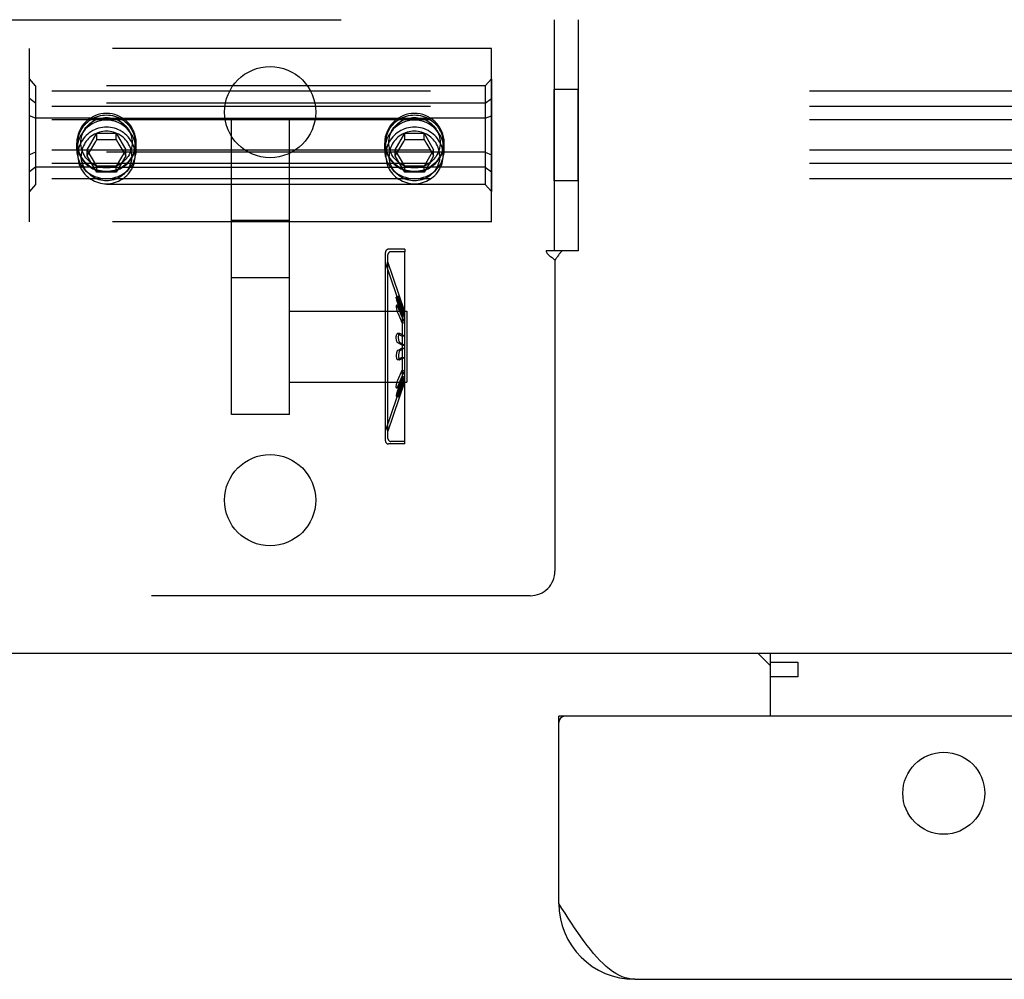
# Model space of a CAD drawing. Header units: inches. Extents: x 0 to 224, y 0 to 145.
# Tile 45 of 63: x 76.08 to 79.28, y 101.94 to 105.06. Entities that reach past the tile are written whole.
import ezdxf

# ---------------------------------------------------------------- set-up
doc = ezdxf.new("R2010")
doc.units = ezdxf.units.IN
doc.header["$LTSCALE"] = 12.302632
doc.header["$MEASUREMENT"] = 0
doc.linetypes.add('HIDDEN', pattern=[0.2, 0.1, -0.1])
doc.layers.get('0').update_dxf_attribs({"linetype": 'CONTINUOUS'})
doc.layers.add('02___PRT_ALL_AXES', color=7, linetype='CONTINUOUS')
doc.layers.add('DEFAULT_2', color=8, linetype='HIDDEN')

msp = doc.modelspace()

# ---------------------------------------------------------------- linework, layer by layer
at = {"color": 7, "linetype": 'Continuous'}
for p, q in [((144.0814, 103.0019), (44.7064, 103.0019)), ((78.4787, 103.0019), (78.5189, 102.9617)), ((78.5189, 102.7979), (78.5189, 103.0019)), ((78.5189, 102.9739), (78.6079, 102.9739)), ((78.6079, 102.9739), (78.6079, 102.926)), ((78.6079, 102.926), (78.5189, 102.926)), ((77.8514, 102.7979), (77.8314, 102.7979))]:
    msp.add_line(p, q, dxfattribs=at)
at = {"color": 3, "linetype": 'Continuous'}
for p, q in [((77.8314, 102.1904), (77.8314, 102.7979)), ((108.7489, 102.7979), (77.8514, 102.7979)), ((78.0779, 101.9439), (108.5224, 101.9439))]:
    msp.add_line(p, q, dxfattribs=at)
msp.add_lwpolyline([(78.0779, 101.9439), (78.0676, 101.9444), (78.0573, 101.946), (78.0471, 101.9486), (78.0368, 101.9523), (78.0265, 101.957), (78.0163, 101.9627), (78.006, 101.9693), (77.9957, 101.9769), (77.9854, 101.9854), (77.9752, 101.9948), (77.9649, 102.0051), (77.9546, 102.0161), (77.9444, 102.0279), (77.9341, 102.0403), (77.9238, 102.0534), (77.9135, 102.0671), (77.9033, 102.0814), (77.893, 102.0961), (77.8827, 102.1112), (77.8725, 102.1266), (77.8622, 102.1423), (77.8519, 102.1582), (77.8416, 102.1743), (77.8314, 102.1904)], dxfattribs=at)
msp.add_circle((79.0814, 102.5479), 0.133, dxfattribs=at)
for centre, radius, start, end in [((77.8514, 102.7779), 0.02, 90, 180), ((78.0779, 102.1904), 0.2465, 180, 270)]:
    msp.add_arc(centre, radius, start, end, dxfattribs=at)
at = {"layer": '02___PRT_ALL_AXES', "color": 8, "linetype": 'HIDDEN'}
for p, q in [((76.1126, 104.4034), (76.1126, 104.9654)), ((77.6126, 104.9654), (76.1126, 104.9654)), ((77.6126, 104.4034), (77.6126, 104.9654)), ((77.8159, 104.5364), (77.8159, 104.8324)), ((77.8939, 104.8324), (77.8159, 104.8324)), ((77.8939, 104.5364), (77.8939, 104.8324)), ((76.3104, 104.7399), (77.4149, 104.7399)), ((76.2661, 104.6356), (76.2661, 104.66)), ((76.2694, 104.6186), (76.2694, 104.6583)), ((76.4559, 104.6186), (76.4559, 104.6583)), ((76.4591, 104.6356), (76.4591, 104.66)), ((77.2661, 104.6356), (77.2661, 104.66)), ((77.2694, 104.6186), (77.2694, 104.6583)), ((77.4559, 104.6186), (77.4559, 104.6583)), ((77.4591, 104.6356), (77.4591, 104.66)), ((76.3104, 104.5801), (77.4149, 104.5801)), ((77.8939, 104.5364), (77.8159, 104.5364)), ((77.6126, 104.4034), (76.1126, 104.4034)), ((76.9564, 104.4077), (76.7689, 104.4077)), ((77.3314, 104.3141), (77.2784, 104.3141)), ((77.3314, 104.3061), (77.2864, 104.3061)), ((77.3314, 104.3141), (77.3314, 104.3061)), ((77.3314, 103.6901), (77.3314, 104.3061)), ((77.3228, 104.1115), (77.2686, 104.271)), ((77.2764, 103.7231), (77.2764, 104.2731)), ((77.3304, 104.1141), (77.2764, 104.2731)), ((76.9564, 104.2215), (76.7689, 104.2215)), ((76.9564, 103.8826), (76.9564, 104.1136)), ((76.9564, 104.1136), (77.3384, 104.1136)), ((77.3228, 104.1115), (77.3304, 104.1141)), ((77.3384, 104.1136), (77.3384, 103.8826)), ((76.9564, 103.8826), (77.3384, 103.8826)), ((77.3228, 103.8847), (77.2686, 103.7252)), ((77.3304, 103.8821), (77.2764, 103.7231)), ((77.3228, 103.8847), (77.3304, 103.8821)), ((76.7689, 103.7781), (76.7689, 103.7814)), ((76.9564, 103.7781), (76.7689, 103.7781)), ((76.9564, 103.7781), (76.9564, 103.7814)), ((77.3314, 103.6901), (77.2864, 103.6901)), ((77.3314, 103.6821), (77.3314, 103.6901)), ((77.3314, 103.6821), (77.2784, 103.6821))]:
    msp.add_line(p, q, dxfattribs=at)
for points in [[(76.3626, 104.755), (76.3534, 104.7546), (76.3443, 104.7533), (76.3354, 104.7512), (76.3267, 104.7482), (76.3184, 104.7444), (76.3104, 104.7399)], [(76.4149, 104.7399), (76.4069, 104.7444), (76.3986, 104.7482), (76.3899, 104.7512), (76.381, 104.7533), (76.3719, 104.7546), (76.3626, 104.755)], [(77.3626, 104.755), (77.3534, 104.7546), (77.3443, 104.7533), (77.3354, 104.7512), (77.3267, 104.7482), (77.3184, 104.7444), (77.3104, 104.7399)], [(77.4149, 104.7399), (77.4069, 104.7444), (77.3986, 104.7482), (77.3899, 104.7512), (77.381, 104.7533), (77.3719, 104.7546), (77.3626, 104.755)], [(76.3104, 104.7399), (76.3025, 104.7343), (76.2953, 104.7281), (76.2888, 104.7211), (76.2829, 104.7136), (76.2779, 104.7055), (76.2737, 104.6969), (76.2704, 104.688), (76.268, 104.6788), (76.2666, 104.6695), (76.2661, 104.66)], [(76.3626, 104.7336), (76.3527, 104.733), (76.343, 104.7315), (76.3336, 104.7289), (76.3246, 104.7254), (76.3161, 104.7211), (76.3082, 104.716), (76.3007, 104.7102), (76.2939, 104.7038), (76.2877, 104.6967), (76.2822, 104.689), (76.2774, 104.6808), (76.2734, 104.6723), (76.2703, 104.6634), (76.268, 104.6542), (76.2666, 104.645), (76.2661, 104.6356)], [(76.4591, 104.6356), (76.4587, 104.6449), (76.4573, 104.6542), (76.455, 104.6634), (76.4518, 104.6723), (76.4478, 104.6808), (76.4431, 104.689), (76.4375, 104.6967), (76.4313, 104.7038), (76.4245, 104.7103), (76.4171, 104.7161), (76.4091, 104.7211), (76.4007, 104.7254), (76.3917, 104.7289), (76.3823, 104.7315), (76.3726, 104.733), (76.3626, 104.7336)], [(76.4591, 104.66), (76.4586, 104.6695), (76.4572, 104.6788), (76.4548, 104.688), (76.4515, 104.6969), (76.4473, 104.7055), (76.4423, 104.7136), (76.4365, 104.7211), (76.43, 104.7281), (76.4228, 104.7343), (76.4149, 104.7399)], [(77.3104, 104.7399), (77.3025, 104.7343), (77.2953, 104.7281), (77.2888, 104.7211), (77.2829, 104.7136), (77.2779, 104.7055), (77.2737, 104.6969), (77.2704, 104.688), (77.268, 104.6788), (77.2666, 104.6695), (77.2661, 104.66)], [(77.3626, 104.7336), (77.3527, 104.733), (77.343, 104.7315), (77.3336, 104.7289), (77.3246, 104.7254), (77.3161, 104.7211), (77.3082, 104.716), (77.3007, 104.7102), (77.2939, 104.7038), (77.2877, 104.6967), (77.2822, 104.689), (77.2774, 104.6808), (77.2734, 104.6723), (77.2703, 104.6634), (77.268, 104.6542), (77.2666, 104.645), (77.2661, 104.6356)], [(77.4591, 104.6356), (77.4587, 104.6449), (77.4573, 104.6542), (77.455, 104.6634), (77.4518, 104.6723), (77.4478, 104.6808), (77.4431, 104.689), (77.4375, 104.6967), (77.4313, 104.7038), (77.4245, 104.7103), (77.4171, 104.7161), (77.4091, 104.7211), (77.4007, 104.7254), (77.3917, 104.7289), (77.3823, 104.7315), (77.3726, 104.733), (77.3626, 104.7336)], [(77.4591, 104.66), (77.4586, 104.6695), (77.4572, 104.6788), (77.4548, 104.688), (77.4515, 104.6969), (77.4473, 104.7055), (77.4423, 104.7136), (77.4365, 104.7211), (77.43, 104.7281), (77.4228, 104.7343), (77.4149, 104.7399)], [(76.2661, 104.66), (76.2666, 104.6505), (76.268, 104.6411), (76.2704, 104.632), (76.2737, 104.623), (76.2779, 104.6145), (76.2829, 104.6064), (76.2888, 104.5989), (76.2953, 104.5919), (76.3025, 104.5857), (76.3104, 104.5801)], [(76.4149, 104.5801), (76.4228, 104.5857), (76.43, 104.5919), (76.4365, 104.5989), (76.4423, 104.6064), (76.4473, 104.6145), (76.4515, 104.623), (76.4548, 104.632), (76.4572, 104.6411), (76.4586, 104.6505), (76.4591, 104.66)], [(77.2661, 104.66), (77.2666, 104.6505), (77.268, 104.6411), (77.2704, 104.632), (77.2737, 104.623), (77.2779, 104.6145), (77.2829, 104.6064), (77.2888, 104.5989), (77.2953, 104.5919), (77.3025, 104.5857), (77.3104, 104.5801)], [(77.4149, 104.5801), (77.4228, 104.5857), (77.43, 104.5919), (77.4365, 104.5989), (77.4423, 104.6064), (77.4473, 104.6145), (77.4515, 104.623), (77.4548, 104.632), (77.4572, 104.6411), (77.4586, 104.6505), (77.4591, 104.66)], [(76.2661, 104.6356), (76.2666, 104.6264), (76.268, 104.6172), (76.2703, 104.6084), (76.2734, 104.5998), (76.2774, 104.5917), (76.2822, 104.584), (76.2877, 104.5769), (76.2939, 104.5703), (76.3007, 104.5644), (76.3081, 104.5592), (76.3161, 104.5546), (76.3246, 104.5508), (76.3336, 104.5477), (76.343, 104.5454), (76.3527, 104.544), (76.3626, 104.5435)], [(76.3626, 104.5435), (76.3726, 104.544), (76.3823, 104.5454), (76.3917, 104.5477), (76.4007, 104.5508), (76.4092, 104.5546), (76.4171, 104.5592), (76.4245, 104.5644), (76.4314, 104.5703), (76.4376, 104.5769), (76.4431, 104.584), (76.4479, 104.5917), (76.4518, 104.5998), (76.455, 104.6083), (76.4573, 104.6172), (76.4587, 104.6263), (76.4591, 104.6356)], [(77.2661, 104.6356), (77.2666, 104.6264), (77.268, 104.6172), (77.2703, 104.6084), (77.2734, 104.5998), (77.2774, 104.5917), (77.2822, 104.584), (77.2877, 104.5769), (77.2939, 104.5703), (77.3007, 104.5644), (77.3081, 104.5592), (77.3161, 104.5546), (77.3246, 104.5508), (77.3336, 104.5477), (77.343, 104.5454), (77.3527, 104.544), (77.3626, 104.5435)], [(77.3626, 104.5435), (77.3726, 104.544), (77.3823, 104.5454), (77.3917, 104.5477), (77.4007, 104.5508), (77.4092, 104.5546), (77.4171, 104.5592), (77.4245, 104.5644), (77.4314, 104.5703), (77.4376, 104.5769), (77.4431, 104.584), (77.4479, 104.5917), (77.4518, 104.5998), (77.455, 104.6083), (77.4573, 104.6172), (77.4587, 104.6263), (77.4591, 104.6356)], [(76.3104, 104.5801), (76.3184, 104.5756), (76.3267, 104.5718), (76.3354, 104.5688), (76.3443, 104.5667), (76.3534, 104.5654), (76.3626, 104.565)], [(76.3626, 104.565), (76.3719, 104.5654), (76.381, 104.5667), (76.3899, 104.5688), (76.3986, 104.5718), (76.4069, 104.5756), (76.4149, 104.5801)], [(77.3104, 104.5801), (77.3184, 104.5756), (77.3267, 104.5718), (77.3354, 104.5688), (77.3443, 104.5667), (77.3534, 104.5654), (77.3626, 104.565)], [(77.3626, 104.565), (77.3719, 104.5654), (77.381, 104.5667), (77.3899, 104.5688), (77.3986, 104.5718), (77.4069, 104.5756), (77.4149, 104.5801)]]:
    msp.add_lwpolyline(points, dxfattribs=at)
for centre in [(76.8939, 104.7594), (76.8939, 103.4994)]:
    msp.add_circle(centre, 0.148, dxfattribs=at)
at = {"layer": 'DEFAULT_2', "color": 8, "linetype": 'HIDDEN'}
for p, q in [((75.8939, 105.0594), (77.8939, 105.0594)), ((77.8159, 105.0594), (77.8159, 104.3094)), ((77.8939, 105.0594), (77.8939, 104.3094)), ((76.1126, 104.5019), (76.1126, 104.8669)), ((76.1326, 104.8442), (76.1126, 104.8669)), ((76.1326, 104.8442), (76.1326, 104.5246)), ((77.5926, 104.8442), (76.1326, 104.8442)), ((77.5926, 104.8442), (77.6126, 104.8669)), ((77.5926, 104.8442), (77.5926, 104.5246)), ((77.6126, 104.8669), (77.6126, 104.5019)), ((111.8626, 104.8275), (68.8626, 104.8275)), ((111.8626, 104.7781), (68.8626, 104.7781)), ((76.1326, 104.7887), (76.1126, 104.8035)), ((77.5926, 104.7887), (76.1326, 104.7887)), ((77.5926, 104.7887), (77.6126, 104.8035)), ((76.1326, 104.7399), (76.1126, 104.7478)), ((77.5926, 104.7399), (77.6126, 104.7478)), ((111.8626, 104.7347), (68.8626, 104.7347)), ((76.3104, 104.7399), (76.1326, 104.7399)), ((76.7689, 103.7814), (76.7689, 104.7332)), ((76.9564, 103.7814), (76.9564, 104.7332)), ((77.5926, 104.7399), (77.4149, 104.7399)), ((76.3003, 104.6374), (76.3315, 104.6906)), ((76.3315, 104.6704), (76.3315, 104.6906)), ((76.3315, 104.6906), (76.3938, 104.6906)), ((76.3938, 104.6704), (76.3938, 104.6906)), ((76.3938, 104.6906), (76.425, 104.6374)), ((77.3003, 104.6374), (77.3315, 104.6906)), ((77.3315, 104.6704), (77.3315, 104.6906)), ((77.3315, 104.6906), (77.3938, 104.6906)), ((77.3938, 104.6704), (77.3938, 104.6906)), ((77.3938, 104.6906), (77.425, 104.6374)), ((76.3088, 104.632), (76.318, 104.6476)), ((76.318, 104.6476), (76.3277, 104.6641)), ((76.3277, 104.6641), (76.3315, 104.6704)), ((76.3315, 104.6704), (76.3431, 104.6705)), ((76.3431, 104.6705), (76.3548, 104.6706)), ((76.3548, 104.6706), (76.3666, 104.6706)), ((76.3666, 104.6706), (76.3783, 104.6705)), ((76.3938, 104.6704), (76.4027, 104.6553)), ((76.4027, 104.6553), (76.4122, 104.6392)), ((77.3088, 104.632), (77.318, 104.6476)), ((77.318, 104.6476), (77.3277, 104.6641)), ((77.3277, 104.6641), (77.3315, 104.6704)), ((77.3315, 104.6704), (77.3431, 104.6705)), ((77.3431, 104.6705), (77.3548, 104.6706)), ((77.3548, 104.6706), (77.3666, 104.6706)), ((77.3666, 104.6706), (77.3783, 104.6705)), ((77.3938, 104.6704), (77.4027, 104.6553)), ((77.4027, 104.6553), (77.4122, 104.6392)), ((111.8626, 104.636), (68.8626, 104.636)), ((76.1326, 104.6289), (76.1126, 104.621)), ((77.5926, 104.6289), (76.1326, 104.6289)), ((76.3003, 104.6173), (76.3003, 104.6374)), ((76.3315, 104.5842), (76.3003, 104.6374)), ((76.3003, 104.6173), (76.3088, 104.632)), ((76.3154, 104.5916), (76.3003, 104.6173)), ((76.425, 104.6374), (76.3938, 104.5842)), ((76.425, 104.6173), (76.4099, 104.5916)), ((76.4122, 104.6392), (76.4207, 104.6246)), ((76.4207, 104.6246), (76.425, 104.6173)), ((76.425, 104.6173), (76.425, 104.6374)), ((77.3003, 104.6173), (77.3003, 104.6374)), ((77.3315, 104.5842), (77.3003, 104.6374)), ((77.3003, 104.6173), (77.3088, 104.632)), ((77.3154, 104.5916), (77.3003, 104.6173)), ((77.425, 104.6374), (77.3938, 104.5842)), ((77.425, 104.6173), (77.4099, 104.5916)), ((77.4122, 104.6392), (77.4207, 104.6246)), ((77.4207, 104.6246), (77.425, 104.6173)), ((77.425, 104.6173), (77.425, 104.6374)), ((77.5926, 104.6289), (77.6126, 104.621)), ((111.8626, 104.5926), (68.8626, 104.5926)), ((76.3315, 104.5641), (76.3154, 104.5916)), ((76.3315, 104.5641), (76.3315, 104.5842)), ((76.3938, 104.5842), (76.3315, 104.5842)), ((76.4099, 104.5916), (76.3938, 104.5641)), ((76.3938, 104.5641), (76.3938, 104.5842)), ((77.3315, 104.5641), (77.3154, 104.5916)), ((77.3315, 104.5641), (77.3315, 104.5842)), ((77.3938, 104.5842), (77.3315, 104.5842)), ((77.4099, 104.5916), (77.3938, 104.5641)), ((77.3938, 104.5641), (77.3938, 104.5842)), ((76.1326, 104.5801), (76.1126, 104.5653)), ((76.3104, 104.5801), (76.1326, 104.5801)), ((76.3509, 104.5642), (76.3315, 104.5641)), ((76.3666, 104.5642), (76.3509, 104.5642)), ((76.386, 104.5641), (76.3666, 104.5642)), ((76.3938, 104.5641), (76.386, 104.5641)), ((77.3509, 104.5642), (77.3315, 104.5641)), ((77.3666, 104.5642), (77.3509, 104.5642)), ((77.386, 104.5641), (77.3666, 104.5642)), ((77.3938, 104.5641), (77.386, 104.5641)), ((77.5926, 104.5801), (77.4149, 104.5801)), ((77.5926, 104.5801), (77.6126, 104.5653)), ((111.8626, 104.5432), (68.8626, 104.5432)), ((76.1326, 104.5246), (76.1126, 104.5019)), ((77.5926, 104.5246), (76.1326, 104.5246)), ((77.5926, 104.5246), (77.6126, 104.5019)), ((77.2684, 103.6922), (77.2684, 104.304)), ((77.2764, 103.7002), (77.2764, 104.296)), ((77.8428, 104.3094), (77.79, 104.3094)), ((77.8939, 104.3094), (77.8428, 104.3094)), ((77.2684, 104.2726), (77.2686, 104.271)), ((77.8189, 104.2792), (77.8189, 103.2694)), ((77.3113, 104.1615), (77.3037, 104.159)), ((77.3083, 104.1492), (77.3228, 104.1089)), ((77.3228, 104.0986), (77.3083, 104.1389)), ((77.3159, 104.1517), (77.3304, 104.1114)), ((77.3304, 104.1009), (77.3159, 104.1412)), ((77.312, 104.1341), (77.3044, 104.1321)), ((77.3228, 104.0939), (77.3083, 104.1267)), ((77.3083, 104.1074), (77.3228, 104.0746)), ((77.3304, 104.096), (77.3159, 104.1288)), ((77.3159, 104.1092), (77.3304, 104.0763)), ((77.3228, 104.1115), (77.3228, 103.8847)), ((77.3228, 104.1089), (77.3304, 104.1114)), ((77.3304, 104.1141), (77.3304, 103.8821)), ((77.3228, 104.0986), (77.3304, 104.1009)), ((77.3228, 104.0939), (77.3304, 104.096)), ((77.3228, 104.0746), (77.3304, 104.0763)), ((77.3149, 104.0407), (77.3073, 104.0401)), ((77.3083, 104.0398), (77.3228, 104.0324)), ((77.3159, 104.0405), (77.3304, 104.0332)), ((77.3228, 104.0029), (77.3083, 104.0103)), ((77.3304, 104.003), (77.3159, 104.0105)), ((77.3228, 104.0324), (77.3304, 104.0332)), ((77.3228, 103.9934), (77.3083, 103.9859)), ((77.3304, 103.9932), (77.3159, 103.9857)), ((77.3228, 104.0029), (77.3304, 104.003)), ((77.3228, 103.9934), (77.3304, 103.9932)), ((77.3073, 103.9561), (77.3149, 103.9555)), ((77.3083, 103.9564), (77.3228, 103.9638)), ((77.3159, 103.9557), (77.3304, 103.963)), ((77.3228, 103.9638), (77.3304, 103.963)), ((77.3083, 103.8888), (77.3228, 103.9216)), ((77.3159, 103.887), (77.3304, 103.9199)), ((77.3228, 103.9216), (77.3304, 103.9199)), ((77.3228, 103.9023), (77.3083, 103.8695)), ((77.3228, 103.8976), (77.3083, 103.8573)), ((77.3083, 103.847), (77.3228, 103.8873)), ((77.3304, 103.9002), (77.3159, 103.8674)), ((77.3304, 103.8953), (77.3159, 103.855)), ((77.3159, 103.8445), (77.3304, 103.8848)), ((77.3228, 103.9023), (77.3304, 103.9002)), ((77.3228, 103.8976), (77.3304, 103.8953)), ((77.3228, 103.8873), (77.3304, 103.8848)), ((77.3044, 103.8642), (77.312, 103.8621)), ((77.3037, 103.8372), (77.3113, 103.8347)), ((77.2684, 103.7236), (77.2686, 103.7252)), ((77.7389, 103.1894), (76.0489, 103.1894))]:
    msp.add_line(p, q, dxfattribs=at)
for points in [[(76.2694, 104.6583), (76.2696, 104.6648), (76.2703, 104.6713), (76.2715, 104.6778), (76.2732, 104.6842), (76.2753, 104.6904), (76.2778, 104.6964), (76.2808, 104.7023), (76.2842, 104.708), (76.288, 104.7133), (76.2922, 104.7184), (76.2967, 104.7232), (76.3016, 104.7277), (76.3068, 104.7318), (76.3123, 104.7356), (76.318, 104.7389), (76.324, 104.7418), (76.3302, 104.7443), (76.3365, 104.7464), (76.3429, 104.748), (76.3494, 104.7492), (76.356, 104.7499), (76.3626, 104.7501)], [(76.3626, 104.7501), (76.3692, 104.7499), (76.3758, 104.7492), (76.3823, 104.748), (76.3888, 104.7464), (76.3951, 104.7443), (76.4013, 104.7418), (76.4072, 104.7389), (76.413, 104.7356), (76.4184, 104.7318), (76.4236, 104.7277), (76.4285, 104.7232), (76.4331, 104.7184), (76.4372, 104.7133), (76.441, 104.708), (76.4444, 104.7023), (76.4474, 104.6964), (76.45, 104.6904), (76.4521, 104.6842), (76.4537, 104.6778), (76.4549, 104.6713), (76.4556, 104.6648), (76.4559, 104.6583)], [(77.2694, 104.6583), (77.2696, 104.6648), (77.2703, 104.6713), (77.2715, 104.6778), (77.2732, 104.6842), (77.2753, 104.6904), (77.2778, 104.6964), (77.2808, 104.7023), (77.2842, 104.708), (77.288, 104.7133), (77.2922, 104.7184), (77.2967, 104.7232), (77.3016, 104.7277), (77.3068, 104.7318), (77.3123, 104.7356), (77.318, 104.7389), (77.324, 104.7418), (77.3302, 104.7443), (77.3365, 104.7464), (77.3429, 104.748), (77.3494, 104.7492), (77.356, 104.7499), (77.3626, 104.7501)], [(77.3626, 104.7501), (77.3692, 104.7499), (77.3758, 104.7492), (77.3823, 104.748), (77.3888, 104.7464), (77.3951, 104.7443), (77.4013, 104.7418), (77.4072, 104.7389), (77.413, 104.7356), (77.4184, 104.7318), (77.4236, 104.7277), (77.4285, 104.7232), (77.4331, 104.7184), (77.4372, 104.7133), (77.441, 104.708), (77.4444, 104.7023), (77.4474, 104.6964), (77.45, 104.6904), (77.4521, 104.6842), (77.4537, 104.6778), (77.4549, 104.6713), (77.4556, 104.6648), (77.4559, 104.6583)], [(76.3626, 104.7104), (76.356, 104.7102), (76.3494, 104.7095), (76.3428, 104.7083), (76.3364, 104.7067), (76.33, 104.7046), (76.3239, 104.7021), (76.3179, 104.6992), (76.3122, 104.6958), (76.3067, 104.6921), (76.3016, 104.688), (76.2967, 104.6835), (76.2922, 104.6787), (76.288, 104.6736), (76.2842, 104.6682), (76.2808, 104.6626), (76.2778, 104.6567), (76.2753, 104.6507), (76.2732, 104.6445), (76.2715, 104.6381), (76.2703, 104.6317), (76.2696, 104.6251), (76.2694, 104.6186)], [(76.3626, 104.578), (76.3567, 104.5782), (76.3509, 104.5788), (76.345, 104.5799), (76.3393, 104.5813), (76.3336, 104.5831), (76.3281, 104.5854), (76.3228, 104.588), (76.3177, 104.591), (76.3128, 104.5943), (76.3082, 104.598), (76.3038, 104.602), (76.2998, 104.6063), (76.296, 104.6108), (76.2926, 104.6156), (76.2896, 104.6207), (76.2869, 104.6259), (76.2846, 104.6313), (76.2828, 104.6369), (76.2813, 104.6426), (76.2802, 104.6483), (76.2796, 104.6541), (76.2794, 104.66), (76.2796, 104.6659), (76.2802, 104.6717), (76.2813, 104.6774), (76.2828, 104.6831), (76.2846, 104.6887), (76.2869, 104.6941), (76.2896, 104.6993), (76.2926, 104.7044), (76.296, 104.7092), (76.2998, 104.7137), (76.3038, 104.718), (76.3082, 104.722), (76.3128, 104.7257), (76.3177, 104.729), (76.3228, 104.732), (76.3281, 104.7346), (76.3336, 104.7368), (76.3393, 104.7387), (76.345, 104.7401), (76.3509, 104.7412), (76.3567, 104.7418), (76.3626, 104.742)], [(76.3626, 104.742), (76.3685, 104.7418), (76.3744, 104.7412), (76.3802, 104.7401), (76.386, 104.7387), (76.3916, 104.7368), (76.3971, 104.7346), (76.4024, 104.732), (76.4076, 104.729), (76.4125, 104.7257), (76.4171, 104.722), (76.4214, 104.718), (76.4255, 104.7137), (76.4292, 104.7092), (76.4326, 104.7044), (76.4357, 104.6993), (76.4383, 104.6941), (76.4406, 104.6887), (76.4425, 104.6831), (76.444, 104.6774), (76.445, 104.6717), (76.4457, 104.6659), (76.4459, 104.66), (76.4457, 104.6541), (76.445, 104.6483), (76.444, 104.6426), (76.4425, 104.6369), (76.4406, 104.6313), (76.4383, 104.6259), (76.4357, 104.6207), (76.4326, 104.6156), (76.4292, 104.6108), (76.4255, 104.6063), (76.4214, 104.602), (76.4171, 104.598), (76.4125, 104.5943), (76.4076, 104.591), (76.4024, 104.588), (76.3971, 104.5854), (76.3916, 104.5831), (76.386, 104.5813), (76.3802, 104.5799), (76.3744, 104.5788), (76.3685, 104.5782), (76.3626, 104.578)], [(76.4559, 104.6186), (76.4556, 104.6251), (76.4549, 104.6317), (76.4537, 104.6381), (76.4521, 104.6445), (76.45, 104.6507), (76.4475, 104.6567), (76.4445, 104.6626), (76.4411, 104.6682), (76.4373, 104.6736), (76.4331, 104.6787), (76.4286, 104.6835), (76.4237, 104.688), (76.4185, 104.6921), (76.413, 104.6958), (76.4073, 104.6992), (76.4014, 104.7021), (76.3952, 104.7046), (76.3889, 104.7067), (76.3824, 104.7083), (76.3759, 104.7095), (76.3693, 104.7102), (76.3626, 104.7104)], [(77.3626, 104.7104), (77.356, 104.7102), (77.3494, 104.7095), (77.3428, 104.7083), (77.3364, 104.7067), (77.33, 104.7046), (77.3239, 104.7021), (77.3179, 104.6992), (77.3122, 104.6958), (77.3067, 104.6921), (77.3016, 104.688), (77.2967, 104.6835), (77.2922, 104.6787), (77.288, 104.6736), (77.2842, 104.6682), (77.2808, 104.6626), (77.2778, 104.6567), (77.2753, 104.6507), (77.2732, 104.6445), (77.2715, 104.6381), (77.2703, 104.6317), (77.2696, 104.6251), (77.2694, 104.6186)], [(77.3626, 104.578), (77.3567, 104.5782), (77.3509, 104.5788), (77.345, 104.5799), (77.3393, 104.5813), (77.3336, 104.5831), (77.3281, 104.5854), (77.3228, 104.588), (77.3177, 104.591), (77.3128, 104.5943), (77.3082, 104.598), (77.3038, 104.602), (77.2998, 104.6063), (77.296, 104.6108), (77.2926, 104.6156), (77.2896, 104.6207), (77.2869, 104.6259), (77.2846, 104.6313), (77.2828, 104.6369), (77.2813, 104.6426), (77.2802, 104.6483), (77.2796, 104.6541), (77.2794, 104.66), (77.2796, 104.6659), (77.2802, 104.6717), (77.2813, 104.6774), (77.2828, 104.6831), (77.2846, 104.6887), (77.2869, 104.6941), (77.2896, 104.6993), (77.2926, 104.7044), (77.296, 104.7092), (77.2998, 104.7137), (77.3038, 104.718), (77.3082, 104.722), (77.3128, 104.7257), (77.3177, 104.729), (77.3228, 104.732), (77.3281, 104.7346), (77.3336, 104.7368), (77.3393, 104.7387), (77.345, 104.7401), (77.3509, 104.7412), (77.3567, 104.7418), (77.3626, 104.742)], [(77.3626, 104.742), (77.3685, 104.7418), (77.3744, 104.7412), (77.3802, 104.7401), (77.386, 104.7387), (77.3916, 104.7368), (77.3971, 104.7346), (77.4024, 104.732), (77.4076, 104.729), (77.4125, 104.7257), (77.4171, 104.722), (77.4214, 104.718), (77.4255, 104.7137), (77.4292, 104.7092), (77.4326, 104.7044), (77.4357, 104.6993), (77.4383, 104.6941), (77.4406, 104.6887), (77.4425, 104.6831), (77.444, 104.6774), (77.445, 104.6717), (77.4457, 104.6659), (77.4459, 104.66), (77.4457, 104.6541), (77.445, 104.6483), (77.444, 104.6426), (77.4425, 104.6369), (77.4406, 104.6313), (77.4383, 104.6259), (77.4357, 104.6207), (77.4326, 104.6156), (77.4292, 104.6108), (77.4255, 104.6063), (77.4214, 104.602), (77.4171, 104.598), (77.4125, 104.5943), (77.4076, 104.591), (77.4024, 104.588), (77.3971, 104.5854), (77.3916, 104.5831), (77.386, 104.5813), (77.3802, 104.5799), (77.3744, 104.5788), (77.3685, 104.5782), (77.3626, 104.578)], [(77.4559, 104.6186), (77.4556, 104.6251), (77.4549, 104.6317), (77.4537, 104.6381), (77.4521, 104.6445), (77.45, 104.6507), (77.4475, 104.6567), (77.4445, 104.6626), (77.4411, 104.6682), (77.4373, 104.6736), (77.4331, 104.6787), (77.4286, 104.6835), (77.4237, 104.688), (77.4185, 104.6921), (77.413, 104.6958), (77.4073, 104.6992), (77.4014, 104.7021), (77.3952, 104.7046), (77.3889, 104.7067), (77.3824, 104.7083), (77.3759, 104.7095), (77.3693, 104.7102), (77.3626, 104.7104)], [(76.3626, 104.6976), (76.3568, 104.6973), (76.351, 104.6967), (76.3452, 104.6957), (76.3395, 104.6943), (76.334, 104.6925), (76.3286, 104.6903), (76.3234, 104.6877), (76.3183, 104.6847), (76.3135, 104.6815), (76.309, 104.6778), (76.3047, 104.6739), (76.3007, 104.6697), (76.297, 104.6652), (76.2937, 104.6605), (76.2907, 104.6555), (76.2881, 104.6504), (76.2859, 104.6451), (76.284, 104.6396), (76.2826, 104.634), (76.2815, 104.6283), (76.2809, 104.6226), (76.2807, 104.6169)], [(76.4446, 104.6169), (76.4444, 104.6226), (76.4437, 104.6283), (76.4427, 104.634), (76.4412, 104.6396), (76.4394, 104.6451), (76.4372, 104.6504), (76.4345, 104.6555), (76.4316, 104.6605), (76.4282, 104.6652), (76.4246, 104.6697), (76.4206, 104.6739), (76.4163, 104.6778), (76.4117, 104.6815), (76.4069, 104.6847), (76.4019, 104.6877), (76.3967, 104.6903), (76.3913, 104.6925), (76.3857, 104.6943), (76.38, 104.6957), (76.3743, 104.6967), (76.3685, 104.6973), (76.3626, 104.6976)], [(77.3626, 104.6976), (77.3568, 104.6973), (77.351, 104.6967), (77.3452, 104.6957), (77.3395, 104.6943), (77.334, 104.6925), (77.3286, 104.6903), (77.3234, 104.6877), (77.3183, 104.6847), (77.3135, 104.6815), (77.309, 104.6778), (77.3047, 104.6739), (77.3007, 104.6697), (77.297, 104.6652), (77.2937, 104.6605), (77.2907, 104.6555), (77.2881, 104.6504), (77.2859, 104.6451), (77.284, 104.6396), (77.2826, 104.634), (77.2815, 104.6283), (77.2809, 104.6226), (77.2807, 104.6169)], [(77.4446, 104.6169), (77.4444, 104.6226), (77.4437, 104.6283), (77.4427, 104.634), (77.4412, 104.6396), (77.4394, 104.6451), (77.4372, 104.6504), (77.4345, 104.6555), (77.4316, 104.6605), (77.4282, 104.6652), (77.4246, 104.6697), (77.4206, 104.6739), (77.4163, 104.6778), (77.4117, 104.6815), (77.4069, 104.6847), (77.4019, 104.6877), (77.3967, 104.6903), (77.3913, 104.6925), (77.3857, 104.6943), (77.38, 104.6957), (77.3743, 104.6967), (77.3685, 104.6973), (77.3626, 104.6976)], [(76.3626, 104.5664), (76.356, 104.5667), (76.3494, 104.5673), (76.3429, 104.5685), (76.3365, 104.5701), (76.3302, 104.5722), (76.324, 104.5747), (76.318, 104.5776), (76.3123, 104.581), (76.3068, 104.5847), (76.3016, 104.5888), (76.2967, 104.5933), (76.2922, 104.5981), (76.288, 104.6032), (76.2842, 104.6086), (76.2808, 104.6142), (76.2778, 104.6201), (76.2753, 104.6261), (76.2732, 104.6324), (76.2715, 104.6387), (76.2703, 104.6452), (76.2696, 104.6517), (76.2694, 104.6583)], [(76.4559, 104.6583), (76.4556, 104.6517), (76.4549, 104.6452), (76.4537, 104.6387), (76.4521, 104.6324), (76.45, 104.6261), (76.4474, 104.6201), (76.4444, 104.6142), (76.441, 104.6086), (76.4372, 104.6032), (76.4331, 104.5981), (76.4285, 104.5933), (76.4236, 104.5888), (76.4184, 104.5847), (76.413, 104.581), (76.4072, 104.5776), (76.4013, 104.5747), (76.3951, 104.5722), (76.3888, 104.5701), (76.3823, 104.5685), (76.3758, 104.5673), (76.3692, 104.5667), (76.3626, 104.5664)], [(76.3783, 104.6705), (76.3899, 104.6705), (76.3938, 104.6704)], [(77.3626, 104.5664), (77.356, 104.5667), (77.3494, 104.5673), (77.3429, 104.5685), (77.3365, 104.5701), (77.3302, 104.5722), (77.324, 104.5747), (77.318, 104.5776), (77.3123, 104.581), (77.3068, 104.5847), (77.3016, 104.5888), (77.2967, 104.5933), (77.2922, 104.5981), (77.288, 104.6032), (77.2842, 104.6086), (77.2808, 104.6142), (77.2778, 104.6201), (77.2753, 104.6261), (77.2732, 104.6324), (77.2715, 104.6387), (77.2703, 104.6452), (77.2696, 104.6517), (77.2694, 104.6583)], [(77.4559, 104.6583), (77.4556, 104.6517), (77.4549, 104.6452), (77.4537, 104.6387), (77.4521, 104.6324), (77.45, 104.6261), (77.4474, 104.6201), (77.4444, 104.6142), (77.441, 104.6086), (77.4372, 104.6032), (77.4331, 104.5981), (77.4285, 104.5933), (77.4236, 104.5888), (77.4184, 104.5847), (77.413, 104.581), (77.4072, 104.5776), (77.4013, 104.5747), (77.3951, 104.5722), (77.3888, 104.5701), (77.3823, 104.5685), (77.3758, 104.5673), (77.3692, 104.5667), (77.3626, 104.5664)], [(77.3783, 104.6705), (77.3899, 104.6705), (77.3938, 104.6704)], [(76.2694, 104.6186), (76.2696, 104.612), (76.2703, 104.6055), (76.2715, 104.5991), (76.2732, 104.5927), (76.2753, 104.5865), (76.2778, 104.5804), (76.2808, 104.5746), (76.2842, 104.5689), (76.288, 104.5635), (76.2922, 104.5584), (76.2967, 104.5536), (76.3016, 104.5492), (76.3067, 104.5451), (76.3122, 104.5413), (76.3179, 104.538), (76.3239, 104.535), (76.33, 104.5325), (76.3364, 104.5305), (76.3428, 104.5288), (76.3494, 104.5277), (76.356, 104.527), (76.3626, 104.5267)], [(76.4446, 104.6169), (76.4443, 104.6108), (76.4437, 104.6048), (76.4425, 104.5989), (76.4409, 104.5931), (76.4389, 104.5874), (76.4365, 104.5819), (76.4336, 104.5765), (76.4303, 104.5714), (76.4267, 104.5666), (76.4227, 104.562), (76.4184, 104.5577), (76.4137, 104.5538), (76.4088, 104.5502), (76.4036, 104.547), (76.3982, 104.5442), (76.3926, 104.5417), (76.3868, 104.5398), (76.3809, 104.5382), (76.3748, 104.5371), (76.3688, 104.5364), (76.3626, 104.5362), (76.3565, 104.5364), (76.3504, 104.5371), (76.3444, 104.5382), (76.3385, 104.5398), (76.3327, 104.5417), (76.3271, 104.5442), (76.3217, 104.547), (76.3165, 104.5502), (76.3115, 104.5538), (76.3069, 104.5577), (76.3026, 104.562), (76.2986, 104.5666), (76.2949, 104.5714), (76.2917, 104.5765), (76.2888, 104.5819), (76.2864, 104.5874), (76.2843, 104.5931), (76.2827, 104.5989), (76.2816, 104.6048), (76.2809, 104.6108), (76.2807, 104.6169)], [(76.3626, 104.5267), (76.3693, 104.527), (76.3759, 104.5277), (76.3824, 104.5288), (76.3889, 104.5305), (76.3952, 104.5325), (76.4014, 104.535), (76.4073, 104.538), (76.413, 104.5413), (76.4185, 104.5451), (76.4237, 104.5492), (76.4286, 104.5536), (76.4331, 104.5584), (76.4373, 104.5635), (76.4411, 104.5689), (76.4445, 104.5746), (76.4475, 104.5804), (76.45, 104.5865), (76.4521, 104.5927), (76.4537, 104.5991), (76.4549, 104.6055), (76.4556, 104.612), (76.4559, 104.6186)], [(77.2694, 104.6186), (77.2696, 104.612), (77.2703, 104.6055), (77.2715, 104.5991), (77.2732, 104.5927), (77.2753, 104.5865), (77.2778, 104.5804), (77.2808, 104.5746), (77.2842, 104.5689), (77.288, 104.5635), (77.2922, 104.5584), (77.2967, 104.5536), (77.3016, 104.5492), (77.3067, 104.5451), (77.3122, 104.5413), (77.3179, 104.538), (77.3239, 104.535), (77.33, 104.5325), (77.3364, 104.5305), (77.3428, 104.5288), (77.3494, 104.5277), (77.356, 104.527), (77.3626, 104.5267)], [(77.4446, 104.6169), (77.4443, 104.6108), (77.4437, 104.6048), (77.4425, 104.5989), (77.4409, 104.5931), (77.4389, 104.5874), (77.4365, 104.5819), (77.4336, 104.5765), (77.4303, 104.5714), (77.4267, 104.5666), (77.4227, 104.562), (77.4184, 104.5577), (77.4137, 104.5538), (77.4088, 104.5502), (77.4036, 104.547), (77.3982, 104.5442), (77.3926, 104.5417), (77.3868, 104.5398), (77.3809, 104.5382), (77.3748, 104.5371), (77.3688, 104.5364), (77.3626, 104.5362), (77.3565, 104.5364), (77.3504, 104.5371), (77.3444, 104.5382), (77.3385, 104.5398), (77.3327, 104.5417), (77.3271, 104.5442), (77.3217, 104.547), (77.3165, 104.5502), (77.3115, 104.5538), (77.3069, 104.5577), (77.3026, 104.562), (77.2986, 104.5666), (77.2949, 104.5714), (77.2917, 104.5765), (77.2888, 104.5819), (77.2864, 104.5874), (77.2843, 104.5931), (77.2827, 104.5989), (77.2816, 104.6048), (77.2809, 104.6108), (77.2807, 104.6169)], [(77.3626, 104.5267), (77.3693, 104.527), (77.3759, 104.5277), (77.3824, 104.5288), (77.3889, 104.5305), (77.3952, 104.5325), (77.4014, 104.535), (77.4073, 104.538), (77.413, 104.5413), (77.4185, 104.5451), (77.4237, 104.5492), (77.4286, 104.5536), (77.4331, 104.5584), (77.4373, 104.5635), (77.4411, 104.5689), (77.4445, 104.5746), (77.4475, 104.5804), (77.45, 104.5865), (77.4521, 104.5927), (77.4537, 104.5991), (77.4549, 104.6055), (77.4556, 104.612), (77.4559, 104.6186)], [(77.79, 104.3094), (77.7906, 104.307), (77.7913, 104.3048), (77.7923, 104.3027), (77.7935, 104.3007), (77.795, 104.2987), (77.7967, 104.2969), (77.7985, 104.2952), (77.8004, 104.2936), (77.8025, 104.2919), (77.8048, 104.2903)], [(77.8428, 104.3094), (77.8403, 104.3071), (77.8381, 104.3049), (77.8362, 104.3028), (77.8345, 104.3008), (77.833, 104.2988), (77.8316, 104.2969), (77.8303, 104.295), (77.8275, 104.291)], [(77.8048, 104.2903), (77.8097, 104.2868), (77.8122, 104.285), (77.8146, 104.2831), (77.8168, 104.2812), (77.8189, 104.2792)], [(77.8275, 104.291), (77.8259, 104.2887), (77.8242, 104.2863), (77.8224, 104.2838), (77.8207, 104.2814), (77.8189, 104.2792)], [(77.3083, 104.1389), (77.3076, 104.1411), (77.3069, 104.1432), (77.3062, 104.1454), (77.3056, 104.1476), (77.3051, 104.1496), (77.3046, 104.1516), (77.3042, 104.1533), (77.3039, 104.1549), (77.3037, 104.1562), (77.3035, 104.1573), (77.3035, 104.1582), (77.3035, 104.1587), (77.3037, 104.159), (77.3037, 104.159)], [(77.3037, 104.159), (77.3039, 104.159), (77.3042, 104.1587), (77.3046, 104.1581), (77.3051, 104.1572), (77.3056, 104.1561), (77.3062, 104.1547), (77.3069, 104.153), (77.3076, 104.1512), (77.3083, 104.1492)], [(77.3159, 104.1412), (77.3152, 104.1434), (77.3145, 104.1455), (77.3138, 104.1477), (77.3132, 104.1499), (77.3126, 104.152), (77.3122, 104.1539), (77.3118, 104.1557), (77.3115, 104.1573), (77.3112, 104.1586), (77.3111, 104.1598), (77.3111, 104.1606), (77.3111, 104.1612), (77.3113, 104.1615), (77.3113, 104.1615)], [(77.3113, 104.1615), (77.3115, 104.1614), (77.3118, 104.1611), (77.3122, 104.1606), (77.3127, 104.1597), (77.3132, 104.1585), (77.3138, 104.1571), (77.3145, 104.1555), (77.3152, 104.1537), (77.3159, 104.1517)], [(77.3044, 104.1321), (77.3042, 104.1319), (77.3039, 104.1315), (77.3037, 104.1307), (77.3035, 104.1297), (77.3035, 104.1285), (77.3035, 104.127), (77.3037, 104.1254), (77.3039, 104.1236), (77.3042, 104.1216), (77.3046, 104.1196), (77.3051, 104.1174), (77.3056, 104.1153), (77.3062, 104.1132), (77.3069, 104.1112), (77.3076, 104.1092), (77.3083, 104.1074)], [(77.3083, 104.1267), (77.3076, 104.1283), (77.3069, 104.1296), (77.3062, 104.1307), (77.3056, 104.1315), (77.3051, 104.1319), (77.3046, 104.1321), (77.3044, 104.1321)], [(77.312, 104.1341), (77.3118, 104.134), (77.3115, 104.1335), (77.3112, 104.1327), (77.3111, 104.1317), (77.3111, 104.1305), (77.3111, 104.129), (77.3113, 104.1273), (77.3115, 104.1255), (77.3118, 104.1235), (77.3122, 104.1214), (77.3127, 104.1193), (77.3132, 104.1172), (77.3138, 104.115), (77.3145, 104.113), (77.3152, 104.111), (77.3159, 104.1092)], [(77.3159, 104.1288), (77.3152, 104.1304), (77.3145, 104.1317), (77.3138, 104.1328), (77.3132, 104.1336), (77.3126, 104.134), (77.3122, 104.1341), (77.312, 104.1341)], [(77.3083, 104.0103), (77.3076, 104.0109), (77.3069, 104.0117), (77.3062, 104.0128), (77.3056, 104.0142), (77.3051, 104.0158), (77.3046, 104.0176), (77.3042, 104.0195), (77.3039, 104.0215), (77.3037, 104.0236), (77.3035, 104.0257), (77.3035, 104.0278), (77.3035, 104.0298), (77.3037, 104.0317), (77.3039, 104.0335), (77.3042, 104.0352), (77.3046, 104.0366), (77.3051, 104.0379), (77.3056, 104.0389), (77.3062, 104.0396), (77.3069, 104.04), (77.3073, 104.0401)], [(77.3073, 104.0401), (77.3076, 104.0401), (77.3083, 104.0398)], [(77.3159, 104.0105), (77.3152, 104.0111), (77.3145, 104.0119), (77.3138, 104.0131), (77.3132, 104.0145), (77.3126, 104.0161), (77.3122, 104.0179), (77.3118, 104.0199), (77.3115, 104.0219), (77.3112, 104.024), (77.3111, 104.0261), (77.3111, 104.0282), (77.3111, 104.0303), (77.3113, 104.0323), (77.3115, 104.0341), (77.3118, 104.0358), (77.3122, 104.0372), (77.3127, 104.0385), (77.3132, 104.0395), (77.3138, 104.0402), (77.3145, 104.0406), (77.3149, 104.0407)], [(77.3149, 104.0407), (77.3152, 104.0407), (77.3159, 104.0405)], [(77.3083, 103.9859), (77.3076, 103.9854), (77.3069, 103.9845), (77.3062, 103.9834), (77.3056, 103.982), (77.3051, 103.9804), (77.3046, 103.9786), (77.3042, 103.9767), (77.3039, 103.9747), (77.3037, 103.9726), (77.3035, 103.9705), (77.3035, 103.9684), (77.3035, 103.9664), (77.3037, 103.9645), (77.3039, 103.9627), (77.3042, 103.961), (77.3046, 103.9596), (77.3051, 103.9583), (77.3056, 103.9574), (77.3062, 103.9566), (77.3069, 103.9562), (77.3073, 103.9561)], [(77.3159, 103.9857), (77.3152, 103.9851), (77.3145, 103.9843), (77.3138, 103.9832), (77.3132, 103.9817), (77.3126, 103.9801), (77.3122, 103.9783), (77.3118, 103.9764), (77.3115, 103.9743), (77.3112, 103.9722), (77.3111, 103.9701), (77.3111, 103.968), (77.3111, 103.9659), (77.3113, 103.9639), (77.3115, 103.9621), (77.3118, 103.9605), (77.3122, 103.959), (77.3127, 103.9577), (77.3132, 103.9567), (77.3138, 103.956), (77.3145, 103.9556), (77.3149, 103.9555)], [(77.3073, 103.9561), (77.3076, 103.9561), (77.3083, 103.9564)], [(77.3149, 103.9555), (77.3152, 103.9555), (77.3159, 103.9557)], [(77.3044, 103.8642), (77.3042, 103.8643), (77.3039, 103.8647), (77.3037, 103.8655), (77.3035, 103.8665), (77.3035, 103.8677), (77.3035, 103.8692), (77.3037, 103.8708), (77.3039, 103.8727), (77.3042, 103.8746), (77.3046, 103.8766), (77.3051, 103.8788), (77.3056, 103.8809), (77.3062, 103.883), (77.3069, 103.8851), (77.3076, 103.887), (77.3083, 103.8888)], [(77.312, 103.8621), (77.3118, 103.8622), (77.3115, 103.8627), (77.3112, 103.8635), (77.3111, 103.8645), (77.3111, 103.8658), (77.3111, 103.8672), (77.3113, 103.8689), (77.3115, 103.8707), (77.3118, 103.8727), (77.3122, 103.8748), (77.3127, 103.8769), (77.3132, 103.8791), (77.3138, 103.8812), (77.3145, 103.8832), (77.3152, 103.8852), (77.3159, 103.887)], [(77.3083, 103.8573), (77.3076, 103.8551), (77.3069, 103.853), (77.3062, 103.8508), (77.3056, 103.8486), (77.3051, 103.8466), (77.3046, 103.8446), (77.3042, 103.8429), (77.3039, 103.8413), (77.3037, 103.84), (77.3035, 103.8389), (77.3035, 103.838), (77.3035, 103.8375), (77.3037, 103.8372), (77.3037, 103.8372)], [(77.3037, 103.8372), (77.3039, 103.8372), (77.3042, 103.8375), (77.3046, 103.8381), (77.3051, 103.839), (77.3056, 103.8401), (77.3062, 103.8416), (77.3069, 103.8432), (77.3076, 103.845), (77.3083, 103.847)], [(77.3083, 103.8695), (77.3076, 103.8679), (77.3069, 103.8666), (77.3062, 103.8655), (77.3056, 103.8647), (77.3051, 103.8643), (77.3046, 103.8641), (77.3044, 103.8642)], [(77.3159, 103.855), (77.3152, 103.8528), (77.3145, 103.8507), (77.3138, 103.8485), (77.3132, 103.8463), (77.3126, 103.8442), (77.3122, 103.8423), (77.3118, 103.8405), (77.3115, 103.8389), (77.3112, 103.8376), (77.3111, 103.8365), (77.3111, 103.8356), (77.3111, 103.835), (77.3113, 103.8348), (77.3113, 103.8347)], [(77.3159, 103.8674), (77.3152, 103.8658), (77.3145, 103.8645), (77.3138, 103.8634), (77.3132, 103.8627), (77.3126, 103.8622), (77.3122, 103.8621), (77.312, 103.8621)], [(77.3113, 103.8347), (77.3115, 103.8348), (77.3118, 103.8351), (77.3122, 103.8356), (77.3127, 103.8365), (77.3132, 103.8377), (77.3138, 103.8391), (77.3145, 103.8407), (77.3152, 103.8425), (77.3159, 103.8445)]]:
    msp.add_lwpolyline(points, dxfattribs=at)
for centre, radius, start, end in [((77.2784, 104.3041), 0.01, 90, 180), ((77.2864, 104.2961), 0.01, 90, 180.0001), ((77.2784, 103.6921), 0.01, 180, 270), ((77.2864, 103.7001), 0.01, 179.9999, 270), ((77.7389, 103.2694), 0.08, 270, 360)]:
    msp.add_arc(centre, radius, start, end, dxfattribs=at)

doc.saveas('drawing.dxf')
